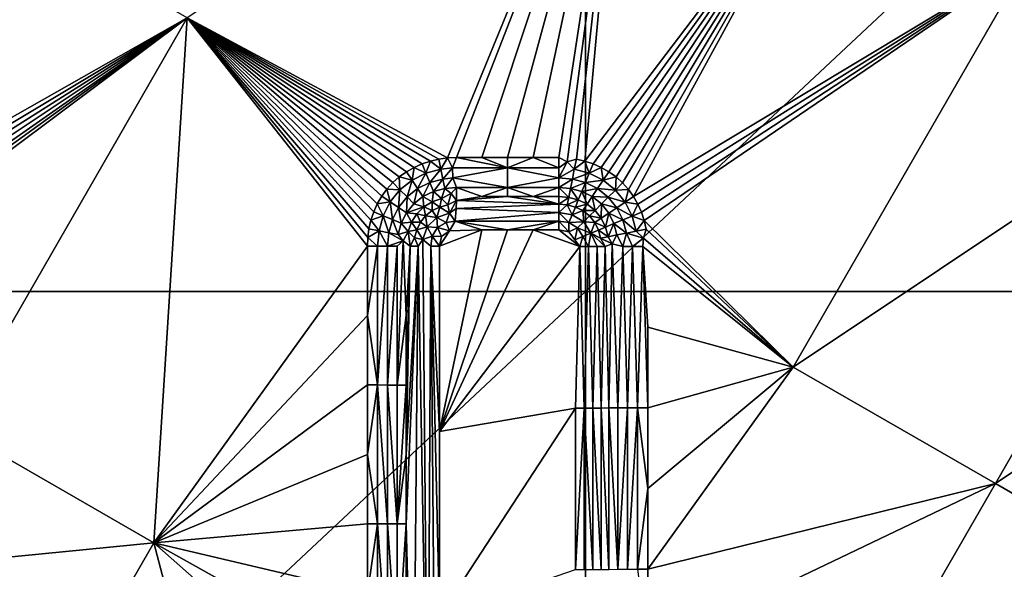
# Model space of a CAD drawing. Header units: inches. Extents: x -23.7 to 23.7, y -7.1 to 20.5.
# Tile 68 of 71: x 14 to 17.7, y 12.3 to 14.4. Entities that reach past the tile are written whole.
import ezdxf

# ---------------------------------------------------------------- set-up
doc = ezdxf.new("R2010")
doc.units = ezdxf.units.IN
doc.layers.get('0').update_dxf_attribs({"true_color": 0xc2ced6})

msp = doc.modelspace()

# ---------------------------------------------------------------- linework, layer by layer
for points in [[(16.1233, 16.7247), (16.1233, 13.3706), (12.5404, 13.3706), (16.1233, 16.7247)], [(16.1233, 13.3706), (16.1233, 16.7247), (19.7063, 16.7247), (16.1233, 13.3706)], [(19.7063, 16.7247), (19.7063, 13.3706), (16.1233, 13.3706), (19.7063, 16.7247)], [(14.6176, 14.4042), (15.602, 13.8748), (16.2712, 15.5081), (14.6176, 14.4042)], [(15.602, 13.8748), (15.6351, 13.8762), (16.2712, 15.5081), (15.602, 13.8748)], [(15.6351, 13.8762), (15.7319, 13.8762), (16.2712, 15.5081), (15.6351, 13.8762)], [(16.2712, 15.5081), (15.7319, 13.8762), (15.8287, 13.8762), (16.2712, 15.5081)], [(16.2712, 15.5081), (15.8287, 13.8762), (15.9255, 13.8762), (16.2712, 15.5081)], [(15.9255, 13.8762), (16.0223, 13.8762), (16.2712, 15.5081), (15.9255, 13.8762)], [(16.0223, 13.8762), (16.0541, 13.8603), (16.2712, 15.5081), (16.0223, 13.8762)], [(16.0541, 13.8603), (16.0885, 13.8704), (16.2712, 15.5081), (16.0541, 13.8603)], [(16.0885, 13.8704), (16.1208, 13.8631), (16.2712, 15.5081), (16.0885, 13.8704)], [(17.035, 15.0684), (16.2712, 15.5081), (16.1208, 13.8631), (17.035, 15.0684)], [(17.035, 15.0684), (16.1208, 13.8631), (16.1524, 13.8527), (17.035, 15.0684)], [(17.035, 15.0684), (16.1524, 13.8527), (16.1827, 13.8392), (17.035, 15.0684)], [(17.035, 15.0684), (16.1827, 13.8392), (16.2116, 13.8226), (17.035, 15.0684)], [(16.2116, 13.8226), (16.2385, 13.8032), (17.035, 15.0684), (16.2116, 13.8226)], [(17.035, 15.0684), (16.2385, 13.8032), (16.2632, 13.781), (17.035, 15.0684)], [(17.035, 15.0684), (16.2632, 13.781), (16.2854, 13.7563), (17.035, 15.0684)], [(16.3049, 13.7294), (17.035, 15.0684), (16.2854, 13.7563), (16.3049, 13.7294)], [(17.799, 14.6285), (17.035, 15.0684), (16.3049, 13.7294), (17.799, 14.6285)], [(14.6176, 14.4042), (13.8543, 14.8439), (13.4268, 13.7293), (14.6176, 14.4042)], [(16.3214, 13.7006), (17.799, 14.6285), (16.3049, 13.7294), (16.3214, 13.7006)], [(16.3214, 13.7006), (16.3349, 13.6702), (17.799, 14.6285), (16.3214, 13.7006)], [(16.3453, 13.6387), (17.799, 14.6285), (16.3349, 13.6702), (16.3453, 13.6387)], [(16.9085, 13.0847), (17.799, 14.6285), (16.3453, 13.6387), (16.9085, 13.0847)], [(18.5631, 14.1886), (17.799, 14.6285), (16.9085, 13.0847), (18.5631, 14.1886)], [(13.4433, 13.7005), (14.6176, 14.4042), (13.4268, 13.7293), (13.4433, 13.7005)], [(13.4569, 13.6701), (14.6176, 14.4042), (13.4433, 13.7005), (13.4569, 13.6701)], [(13.4569, 13.6701), (13.4673, 13.6385), (14.6176, 14.4042), (13.4569, 13.6701)], [(14.6176, 14.4042), (13.4646, 13.5717), (13.4612, 13.5399), (14.6176, 14.4042)], [(14.6176, 14.4042), (13.4612, 13.5399), (13.7279, 12.8609), (14.6176, 14.4042)], [(13.4646, 13.5717), (14.6176, 14.4042), (13.4747, 13.6061), (13.4646, 13.5717)], [(13.4747, 13.6061), (14.6176, 14.4042), (13.4673, 13.6385), (13.4747, 13.6061)], [(14.4912, 12.4211), (14.6176, 14.4042), (13.7279, 12.8609), (14.4912, 12.4211)], [(15.299, 13.5416), (14.6176, 14.4042), (14.4912, 12.4211), (15.299, 13.5416)], [(15.602, 13.8748), (14.6176, 14.4042), (15.5691, 13.8705), (15.602, 13.8748)], [(15.5368, 13.8632), (15.5691, 13.8705), (14.6176, 14.4042), (15.5368, 13.8632)], [(15.5053, 13.8529), (15.5368, 13.8632), (14.6176, 14.4042), (15.5053, 13.8529)], [(15.475, 13.8395), (15.5053, 13.8529), (14.6176, 14.4042), (15.475, 13.8395)], [(15.475, 13.8395), (14.6176, 14.4042), (15.4462, 13.8231), (15.475, 13.8395)], [(15.4192, 13.8038), (15.4462, 13.8231), (14.6176, 14.4042), (15.4192, 13.8038)], [(15.3945, 13.7818), (15.4192, 13.8038), (14.6176, 14.4042), (15.3945, 13.7818)], [(14.6176, 14.4042), (15.3048, 13.6076), (15.3122, 13.6399), (14.6176, 14.4042)], [(14.6176, 14.4042), (15.299, 13.5416), (15.3004, 13.5748), (14.6176, 14.4042)], [(14.6176, 14.4042), (15.3004, 13.5748), (15.3048, 13.6076), (14.6176, 14.4042)], [(15.3723, 13.7572), (15.3945, 13.7818), (14.6176, 14.4042), (15.3723, 13.7572)], [(15.3528, 13.7304), (15.3723, 13.7572), (14.6176, 14.4042), (15.3528, 13.7304)], [(15.3362, 13.7017), (14.6176, 14.4042), (15.3227, 13.6714), (15.3362, 13.7017)], [(14.6176, 14.4042), (15.3362, 13.7017), (15.3528, 13.7304), (14.6176, 14.4042)], [(15.3227, 13.6714), (14.6176, 14.4042), (15.3122, 13.6399), (15.3227, 13.6714)], [(16.9085, 13.0847), (17.6725, 12.6447), (18.5631, 14.1886), (16.9085, 13.0847)], [(19.3274, 13.7486), (18.5631, 14.1886), (17.6725, 12.6447), (19.3274, 13.7486)], [(15.5201, 13.8171), (15.5053, 13.8529), (15.475, 13.8395), (15.5201, 13.8171)], [(15.5201, 13.8171), (15.5368, 13.8632), (15.5053, 13.8529), (15.5201, 13.8171)], [(15.5767, 13.8326), (15.5368, 13.8632), (15.5201, 13.8171), (15.5767, 13.8326)], [(15.5767, 13.8326), (15.5691, 13.8705), (15.5368, 13.8632), (15.5767, 13.8326)], [(15.5767, 13.8326), (15.602, 13.8748), (15.5691, 13.8705), (15.5767, 13.8326)], [(15.602, 13.8748), (15.5767, 13.8326), (15.6205, 13.8373), (15.602, 13.8748)], [(15.6205, 13.8373), (15.6351, 13.8762), (15.602, 13.8748), (15.6205, 13.8373)], [(15.6205, 13.8373), (15.8287, 13.8376), (15.6351, 13.8762), (15.6205, 13.8373)], [(15.7319, 13.8762), (15.6351, 13.8762), (15.8287, 13.8376), (15.7319, 13.8762)], [(15.7319, 13.8762), (15.8287, 13.8376), (15.8287, 13.8762), (15.7319, 13.8762)], [(15.8287, 13.8376), (16.0223, 13.8376), (15.9255, 13.8762), (15.8287, 13.8376)], [(15.8287, 13.8376), (15.9255, 13.8762), (15.8287, 13.8762), (15.8287, 13.8376)], [(16.0223, 13.8376), (16.0223, 13.8762), (15.9255, 13.8762), (16.0223, 13.8376)], [(16.0223, 13.8762), (16.0223, 13.8376), (16.0541, 13.8603), (16.0223, 13.8762)], [(16.0809, 13.8325), (16.0541, 13.8603), (16.0223, 13.7997), (16.0809, 13.8325)], [(16.0541, 13.8603), (16.0223, 13.8376), (16.0223, 13.7997), (16.0541, 13.8603)], [(16.0885, 13.8704), (16.0541, 13.8603), (16.0809, 13.8325), (16.0885, 13.8704)], [(16.0809, 13.8325), (16.1208, 13.8631), (16.0885, 13.8704), (16.0809, 13.8325)], [(16.1208, 13.8631), (16.0809, 13.8325), (16.1376, 13.8169), (16.1208, 13.8631)], [(16.1376, 13.8169), (16.1524, 13.8527), (16.1208, 13.8631), (16.1376, 13.8169)], [(16.1376, 13.8169), (16.1827, 13.8392), (16.1524, 13.8527), (16.1376, 13.8169)], [(15.4676, 13.791), (15.4462, 13.8231), (15.4192, 13.8038), (15.4676, 13.791)], [(15.4676, 13.791), (15.475, 13.8395), (15.4462, 13.8231), (15.4676, 13.791)], [(15.5201, 13.8171), (15.475, 13.8395), (15.4676, 13.791), (15.5201, 13.8171)], [(15.5201, 13.8171), (15.4676, 13.791), (15.4886, 13.7594), (15.5201, 13.8171)], [(15.4886, 13.7594), (15.5346, 13.7821), (15.5201, 13.8171), (15.4886, 13.7594)], [(15.5767, 13.8326), (15.5201, 13.8171), (15.5346, 13.7821), (15.5767, 13.8326)], [(15.5346, 13.7821), (15.584, 13.7954), (15.5767, 13.8326), (15.5346, 13.7821)], [(15.6205, 13.8373), (15.5767, 13.8326), (15.584, 13.7954), (15.6205, 13.8373)], [(15.584, 13.7954), (15.6223, 13.7995), (15.6205, 13.8373), (15.584, 13.7954)], [(15.6205, 13.8373), (15.6223, 13.7995), (15.8287, 13.8376), (15.6205, 13.8373)], [(15.8287, 13.8376), (15.6223, 13.7995), (15.8287, 13.7633), (15.8287, 13.8376)], [(15.8287, 13.8376), (15.8287, 13.7633), (16.0223, 13.7997), (15.8287, 13.8376)], [(16.0223, 13.7997), (16.0223, 13.8376), (15.8287, 13.8376), (16.0223, 13.7997)], [(16.0223, 13.7997), (16.0735, 13.7954), (16.0809, 13.8325), (16.0223, 13.7997)], [(16.1376, 13.8169), (16.0809, 13.8325), (16.0735, 13.7954), (16.1376, 13.8169)], [(16.0735, 13.7954), (16.1231, 13.7819), (16.1376, 13.8169), (16.0735, 13.7954)], [(16.1901, 13.7905), (16.1376, 13.8169), (16.1231, 13.7819), (16.1901, 13.7905)], [(16.1827, 13.8392), (16.1376, 13.8169), (16.1901, 13.7905), (16.1827, 13.8392)], [(16.1901, 13.7905), (16.2116, 13.8226), (16.1827, 13.8392), (16.1901, 13.7905)], [(16.1901, 13.7905), (16.2385, 13.8032), (16.2116, 13.8226), (16.1901, 13.7905)], [(15.4218, 13.7544), (15.3945, 13.7818), (15.3723, 13.7572), (15.4218, 13.7544)], [(15.3945, 13.7818), (15.4218, 13.7544), (15.4192, 13.8038), (15.3945, 13.7818)], [(15.4218, 13.7544), (15.4676, 13.791), (15.4192, 13.8038), (15.4218, 13.7544)], [(15.4676, 13.791), (15.4218, 13.7544), (15.4485, 13.7276), (15.4676, 13.791)], [(15.4485, 13.7276), (15.4886, 13.7594), (15.4676, 13.791), (15.4485, 13.7276)], [(15.5346, 13.7821), (15.4886, 13.7594), (15.5088, 13.7291), (15.5346, 13.7821)], [(15.5088, 13.7291), (15.5484, 13.7484), (15.5346, 13.7821), (15.5088, 13.7291)], [(15.584, 13.7954), (15.5346, 13.7821), (15.5484, 13.7484), (15.584, 13.7954)], [(15.5484, 13.7484), (15.5911, 13.7597), (15.584, 13.7954), (15.5484, 13.7484)], [(15.6223, 13.7995), (15.584, 13.7954), (15.5911, 13.7597), (15.6223, 13.7995)], [(15.5911, 13.7597), (15.6351, 13.7633), (15.6223, 13.7995), (15.5911, 13.7597)], [(15.6223, 13.7995), (15.6351, 13.7633), (15.8287, 13.7633), (15.6223, 13.7995)], [(16.0223, 13.7997), (15.8287, 13.7633), (16.0223, 13.7633), (16.0223, 13.7997)], [(16.0735, 13.7954), (16.0223, 13.7997), (16.0223, 13.7633), (16.0735, 13.7954)], [(16.0223, 13.7633), (16.0664, 13.7597), (16.0735, 13.7954), (16.0223, 13.7633)], [(16.1231, 13.7819), (16.0735, 13.7954), (16.0664, 13.7597), (16.1231, 13.7819)], [(16.0664, 13.7597), (16.1091, 13.7482), (16.1231, 13.7819), (16.0664, 13.7597)], [(16.1691, 13.759), (16.1231, 13.7819), (16.1091, 13.7482), (16.1691, 13.759)], [(16.1231, 13.7819), (16.1691, 13.759), (16.1901, 13.7905), (16.1231, 13.7819)], [(16.2359, 13.7537), (16.1901, 13.7905), (16.1691, 13.759), (16.2359, 13.7537)], [(16.2385, 13.8032), (16.1901, 13.7905), (16.2359, 13.7537), (16.2385, 13.8032)], [(16.2359, 13.7537), (16.2632, 13.781), (16.2385, 13.8032), (16.2359, 13.7537)], [(16.2854, 13.7563), (16.2632, 13.781), (16.2359, 13.7537), (16.2854, 13.7563)], [(15.3849, 13.7089), (15.3723, 13.7572), (15.3528, 13.7304), (15.3849, 13.7089)], [(15.4218, 13.7544), (15.3723, 13.7572), (15.3849, 13.7089), (15.4218, 13.7544)], [(15.4218, 13.7544), (15.3849, 13.7089), (15.4163, 13.6878), (15.4218, 13.7544)], [(15.4163, 13.6878), (15.4485, 13.7276), (15.4218, 13.7544), (15.4163, 13.6878)], [(15.4886, 13.7594), (15.4485, 13.7276), (15.4741, 13.7018), (15.4886, 13.7594)], [(15.4741, 13.7018), (15.5088, 13.7291), (15.4886, 13.7594), (15.4741, 13.7018)], [(15.5088, 13.7291), (15.5441, 13.7095), (15.5484, 13.7484), (15.5088, 13.7291)], [(15.5484, 13.7484), (15.5441, 13.7095), (15.5793, 13.7222), (15.5484, 13.7484)], [(15.5484, 13.7484), (15.5793, 13.7222), (15.5911, 13.7597), (15.5484, 13.7484)], [(15.5793, 13.7222), (15.6151, 13.7409), (15.5911, 13.7597), (15.5793, 13.7222)], [(15.5793, 13.7222), (15.6033, 13.6973), (15.6151, 13.7409), (15.5793, 13.7222)], [(15.5911, 13.7597), (15.6151, 13.7409), (15.6351, 13.7633), (15.5911, 13.7597)], [(15.6151, 13.7409), (15.6033, 13.6973), (15.635, 13.7147), (15.6151, 13.7409)], [(15.6151, 13.7409), (15.635, 13.7147), (15.6351, 13.7633), (15.6151, 13.7409)], [(15.6351, 13.7633), (15.635, 13.7147), (15.7318, 13.7291), (15.6351, 13.7633)], [(15.7318, 13.7291), (15.8287, 13.7633), (15.6351, 13.7633), (15.7318, 13.7291)], [(15.8287, 13.7633), (15.7318, 13.7291), (15.8286, 13.7291), (15.8287, 13.7633)], [(15.8287, 13.7633), (15.8286, 13.7291), (15.9254, 13.7291), (15.8287, 13.7633)], [(16.0223, 13.7633), (15.8287, 13.7633), (15.9254, 13.7291), (16.0223, 13.7633)], [(15.9254, 13.7291), (16.0222, 13.7291), (16.0223, 13.7633), (15.9254, 13.7291)], [(16.0223, 13.7633), (16.0222, 13.7291), (16.0597, 13.7261), (16.0223, 13.7633)], [(16.0223, 13.7633), (16.0597, 13.7261), (16.0664, 13.7597), (16.0223, 13.7633)], [(16.0597, 13.7261), (16.096, 13.7166), (16.0664, 13.7597), (16.0597, 13.7261)], [(16.096, 13.7166), (16.1091, 13.7482), (16.0664, 13.7597), (16.096, 13.7166)], [(16.1298, 13.7003), (16.1091, 13.7482), (16.096, 13.7166), (16.1298, 13.7003)], [(16.1091, 13.7482), (16.1488, 13.7287), (16.1691, 13.759), (16.1091, 13.7482)], [(16.1298, 13.7003), (16.1488, 13.7287), (16.1091, 13.7482), (16.1298, 13.7003)], [(16.2092, 13.7269), (16.1691, 13.759), (16.1488, 13.7287), (16.2092, 13.7269)], [(16.1691, 13.759), (16.2092, 13.7269), (16.2359, 13.7537), (16.1691, 13.759)], [(16.2728, 13.7079), (16.2359, 13.7537), (16.2092, 13.7269), (16.2728, 13.7079)], [(16.2854, 13.7563), (16.2359, 13.7537), (16.2728, 13.7079), (16.2854, 13.7563)], [(16.2728, 13.7079), (16.3049, 13.7294), (16.2854, 13.7563), (16.2728, 13.7079)], [(17.6725, 12.6447), (18.4367, 12.2046), (19.3274, 13.7486), (17.6725, 12.6447)], [(15.3583, 13.6566), (15.3362, 13.7017), (15.3227, 13.6714), (15.3583, 13.6566)], [(15.3849, 13.7089), (15.3528, 13.7304), (15.3362, 13.7017), (15.3849, 13.7089)], [(15.3849, 13.7089), (15.3362, 13.7017), (15.3583, 13.6566), (15.3849, 13.7089)], [(15.3849, 13.7089), (15.3583, 13.6566), (15.3933, 13.642), (15.3849, 13.7089)], [(15.3933, 13.642), (15.4163, 13.6878), (15.3849, 13.7089), (15.3933, 13.642)], [(15.4485, 13.7276), (15.4163, 13.6878), (15.4464, 13.6675), (15.4485, 13.7276)], [(15.4464, 13.6675), (15.4741, 13.7018), (15.4485, 13.7276), (15.4464, 13.6675)], [(15.5122, 13.6899), (15.4741, 13.7018), (15.4464, 13.6675), (15.5122, 13.6899)], [(15.4741, 13.7018), (15.5122, 13.6899), (15.5088, 13.7291), (15.4741, 13.7018)], [(15.5122, 13.6899), (15.5441, 13.7095), (15.5088, 13.7291), (15.5122, 13.6899)], [(15.5441, 13.7095), (15.5122, 13.6899), (15.5438, 13.6762), (15.5441, 13.7095)], [(15.5438, 13.6762), (15.5725, 13.6896), (15.5441, 13.7095), (15.5438, 13.6762)], [(15.5725, 13.6896), (15.5793, 13.7222), (15.5441, 13.7095), (15.5725, 13.6896)], [(15.5793, 13.7222), (15.5725, 13.6896), (15.6033, 13.6973), (15.5793, 13.7222)], [(15.6033, 13.6973), (15.5725, 13.6896), (15.6093, 13.6667), (15.6033, 13.6973)], [(15.635, 13.7147), (15.6033, 13.6973), (15.6093, 13.6667), (15.635, 13.7147)], [(15.6093, 13.6667), (15.6349, 13.6844), (15.635, 13.7147), (15.6093, 13.6667)], [(16.0221, 13.6998), (15.635, 13.7147), (15.6349, 13.6844), (16.0221, 13.6998)], [(16.0221, 13.6998), (15.6349, 13.6844), (16.0221, 13.6686), (16.0221, 13.6998)], [(15.635, 13.7147), (15.8286, 13.7291), (15.7318, 13.7291), (15.635, 13.7147)], [(16.0221, 13.6998), (15.8286, 13.7291), (15.635, 13.7147), (16.0221, 13.6998)], [(15.8286, 13.7291), (16.0221, 13.6998), (15.9254, 13.7291), (15.8286, 13.7291)], [(16.0221, 13.6998), (16.0222, 13.7291), (15.9254, 13.7291), (16.0221, 13.6998)], [(16.0597, 13.7261), (16.0222, 13.7291), (16.0221, 13.6998), (16.0597, 13.7261)], [(16.0221, 13.6998), (16.0539, 13.6973), (16.0597, 13.7261), (16.0221, 13.6998)], [(16.0539, 13.6973), (16.0221, 13.6998), (16.0221, 13.6686), (16.0539, 13.6973)], [(16.0539, 13.6973), (16.0221, 13.6686), (16.0727, 13.6606), (16.0539, 13.6973)], [(16.0539, 13.6973), (16.096, 13.7166), (16.0597, 13.7261), (16.0539, 13.6973)], [(16.0539, 13.6973), (16.0847, 13.6895), (16.096, 13.7166), (16.0539, 13.6973)], [(16.0847, 13.6895), (16.0539, 13.6973), (16.0727, 13.6606), (16.0847, 13.6895)], [(16.096, 13.7166), (16.0847, 13.6895), (16.1298, 13.7003), (16.096, 13.7166)], [(16.1135, 13.6759), (16.1298, 13.7003), (16.0847, 13.6895), (16.1135, 13.6759)], [(16.1298, 13.7003), (16.1135, 13.6759), (16.1592, 13.677), (16.1298, 13.7003)], [(16.1592, 13.677), (16.1488, 13.7287), (16.1298, 13.7003), (16.1592, 13.677)], [(16.1488, 13.7287), (16.1834, 13.7012), (16.2092, 13.7269), (16.1488, 13.7287)], [(16.1834, 13.7012), (16.1488, 13.7287), (16.1592, 13.677), (16.1834, 13.7012)], [(16.1592, 13.677), (16.1825, 13.6476), (16.1834, 13.7012), (16.1592, 13.677)], [(16.1834, 13.7012), (16.1825, 13.6476), (16.211, 13.6666), (16.1834, 13.7012)], [(16.2413, 13.6869), (16.2092, 13.7269), (16.1834, 13.7012), (16.2413, 13.6869)], [(16.1834, 13.7012), (16.211, 13.6666), (16.2413, 13.6869), (16.1834, 13.7012)], [(16.2092, 13.7269), (16.2413, 13.6869), (16.2728, 13.7079), (16.2092, 13.7269)], [(16.2992, 13.6554), (16.2728, 13.7079), (16.2413, 13.6869), (16.2992, 13.6554)], [(16.2728, 13.7079), (16.3214, 13.7006), (16.3049, 13.7294), (16.2728, 13.7079)], [(16.3214, 13.7006), (16.2728, 13.7079), (16.2992, 13.6554), (16.3214, 13.7006)], [(16.2992, 13.6554), (16.3349, 13.6702), (16.3214, 13.7006), (16.2992, 13.6554)], [(15.3583, 13.6566), (15.3227, 13.6714), (15.3122, 13.6399), (15.3583, 13.6566)], [(15.4163, 13.6878), (15.3933, 13.642), (15.4268, 13.628), (15.4163, 13.6878)], [(15.4268, 13.628), (15.4464, 13.6675), (15.4163, 13.6878), (15.4268, 13.628)], [(15.4656, 13.6321), (15.4464, 13.6675), (15.4268, 13.628), (15.4656, 13.6321)], [(15.4464, 13.6675), (15.4856, 13.6637), (15.5122, 13.6899), (15.4464, 13.6675)], [(15.4656, 13.6321), (15.4856, 13.6637), (15.4464, 13.6675), (15.4656, 13.6321)], [(15.4656, 13.6321), (15.4989, 13.6321), (15.4856, 13.6637), (15.4656, 13.6321)], [(15.5122, 13.6899), (15.4856, 13.6637), (15.5187, 13.6569), (15.5122, 13.6899)], [(15.5187, 13.6569), (15.4856, 13.6637), (15.4989, 13.6321), (15.5187, 13.6569)], [(15.5122, 13.6899), (15.5187, 13.6569), (15.5438, 13.6762), (15.5122, 13.6899)], [(15.5438, 13.6762), (15.5187, 13.6569), (15.5611, 13.6502), (15.5438, 13.6762)], [(15.5725, 13.6896), (15.5438, 13.6762), (15.5611, 13.6502), (15.5725, 13.6896)], [(15.5611, 13.6502), (15.6093, 13.6667), (15.5725, 13.6896), (15.5611, 13.6502)], [(15.6093, 13.6667), (15.5611, 13.6502), (15.5968, 13.6306), (15.6093, 13.6667)], [(15.6093, 13.6667), (15.5968, 13.6306), (15.63, 13.636), (15.6093, 13.6667)], [(15.6349, 13.6844), (15.6093, 13.6667), (15.63, 13.636), (15.6349, 13.6844)], [(15.63, 13.636), (16.0221, 13.6686), (15.6349, 13.6844), (15.63, 13.636)], [(16.0221, 13.6686), (15.63, 13.636), (16.022, 13.6361), (16.0221, 13.6686)], [(16.0221, 13.6686), (16.022, 13.6361), (16.0603, 13.6305), (16.0221, 13.6686)], [(16.0727, 13.6606), (16.0221, 13.6686), (16.0603, 13.6305), (16.0727, 13.6606)], [(16.1164, 13.6341), (16.0727, 13.6606), (16.0603, 13.6305), (16.1164, 13.6341)], [(16.1135, 13.6759), (16.0847, 13.6895), (16.0727, 13.6606), (16.1135, 13.6759)], [(16.0727, 13.6606), (16.1164, 13.6341), (16.1135, 13.6759), (16.0727, 13.6606)], [(16.1592, 13.677), (16.1135, 13.6759), (16.1385, 13.6562), (16.1592, 13.677)], [(16.1385, 13.6562), (16.1135, 13.6759), (16.1164, 13.6341), (16.1385, 13.6562)], [(16.1825, 13.6476), (16.1592, 13.677), (16.1385, 13.6562), (16.1825, 13.6476)], [(16.211, 13.6666), (16.1825, 13.6476), (16.1989, 13.6138), (16.211, 13.6666)], [(16.1989, 13.6138), (16.2305, 13.6269), (16.211, 13.6666), (16.1989, 13.6138)], [(16.2642, 13.6409), (16.2413, 13.6869), (16.211, 13.6666), (16.2642, 13.6409)], [(16.211, 13.6666), (16.2305, 13.6269), (16.2642, 13.6409), (16.211, 13.6666)], [(16.2413, 13.6869), (16.2642, 13.6409), (16.2992, 13.6554), (16.2413, 13.6869)], [(16.2992, 13.6554), (16.3453, 13.6387), (16.3349, 13.6702), (16.2992, 13.6554)], [(15.3427, 13.6001), (15.3122, 13.6399), (15.3048, 13.6076), (15.3427, 13.6001)], [(15.3583, 13.6566), (15.3122, 13.6399), (15.3427, 13.6001), (15.3583, 13.6566)], [(15.3583, 13.6566), (15.3427, 13.6001), (15.3798, 13.5926), (15.3583, 13.6566)], [(15.3798, 13.5926), (15.3933, 13.642), (15.3583, 13.6566), (15.3798, 13.5926)], [(15.3933, 13.642), (15.3798, 13.5926), (15.4153, 13.5854), (15.3933, 13.642)], [(15.4153, 13.5854), (15.4268, 13.628), (15.3933, 13.642), (15.4153, 13.5854)], [(15.4526, 13.597), (15.4268, 13.628), (15.4153, 13.5854), (15.4526, 13.597)], [(15.4526, 13.597), (15.4656, 13.6321), (15.4268, 13.628), (15.4526, 13.597)], [(15.4656, 13.6321), (15.4526, 13.597), (15.4852, 13.6036), (15.4656, 13.6321)], [(15.4656, 13.6321), (15.4852, 13.6036), (15.4989, 13.6321), (15.4656, 13.6321)], [(15.4989, 13.6321), (15.4852, 13.6036), (15.5248, 13.6147), (15.4989, 13.6321)], [(15.5187, 13.6569), (15.4989, 13.6321), (15.5248, 13.6147), (15.5187, 13.6569)], [(15.5248, 13.6147), (15.5611, 13.6502), (15.5187, 13.6569), (15.5248, 13.6147)], [(15.5611, 13.6502), (15.5248, 13.6147), (15.5636, 13.6118), (15.5611, 13.6502)], [(15.5611, 13.6502), (15.5636, 13.6118), (15.5968, 13.6306), (15.5611, 13.6502)], [(15.5636, 13.6118), (15.6095, 13.6), (15.5968, 13.6306), (15.5636, 13.6118)], [(15.6095, 13.6), (15.63, 13.636), (15.5968, 13.6306), (15.6095, 13.6)], [(15.6095, 13.6), (15.7316, 13.603), (15.63, 13.636), (15.6095, 13.6)], [(15.8284, 13.603), (16.022, 13.6361), (15.63, 13.636), (15.8284, 13.603)], [(15.8284, 13.603), (15.63, 13.636), (15.7316, 13.603), (15.8284, 13.603)], [(16.022, 13.6361), (15.8284, 13.603), (15.9252, 13.603), (16.022, 13.6361)], [(16.022, 13.6361), (15.9252, 13.603), (16.022, 13.603), (16.022, 13.6361)], [(16.022, 13.6361), (16.022, 13.603), (16.0596, 13.5953), (16.022, 13.6361)], [(16.0603, 13.6305), (16.022, 13.6361), (16.0596, 13.5953), (16.0603, 13.6305)], [(16.0596, 13.5953), (16.0934, 13.6111), (16.0603, 13.6305), (16.0596, 13.5953)], [(16.0603, 13.6305), (16.0934, 13.6111), (16.1164, 13.6341), (16.0603, 13.6305)], [(16.1429, 13.5905), (16.1164, 13.6341), (16.0934, 13.6111), (16.1429, 13.5905)], [(16.1581, 13.6312), (16.1385, 13.6562), (16.1164, 13.6341), (16.1581, 13.6312)], [(16.1164, 13.6341), (16.1429, 13.5905), (16.1581, 13.6312), (16.1164, 13.6341)], [(16.1385, 13.6562), (16.1581, 13.6312), (16.1825, 13.6476), (16.1385, 13.6562)], [(16.1718, 13.6025), (16.1581, 13.6312), (16.1429, 13.5905), (16.1718, 13.6025)], [(16.1581, 13.6312), (16.1989, 13.6138), (16.1825, 13.6476), (16.1581, 13.6312)], [(16.1989, 13.6138), (16.1581, 13.6312), (16.1718, 13.6025), (16.1989, 13.6138)], [(16.1989, 13.6138), (16.2084, 13.5774), (16.2305, 13.6269), (16.1989, 13.6138)], [(16.2084, 13.5774), (16.2419, 13.5842), (16.2305, 13.6269), (16.2084, 13.5774)], [(16.2777, 13.5913), (16.2642, 13.6409), (16.2305, 13.6269), (16.2777, 13.5913)], [(16.2305, 13.6269), (16.2419, 13.5842), (16.2777, 13.5913), (16.2305, 13.6269)], [(16.3148, 13.5987), (16.2992, 13.6554), (16.2642, 13.6409), (16.3148, 13.5987)], [(16.2642, 13.6409), (16.2777, 13.5913), (16.3148, 13.5987), (16.2642, 13.6409)], [(16.3453, 13.6387), (16.2992, 13.6554), (16.3148, 13.5987), (16.3453, 13.6387)], [(16.3148, 13.5987), (16.3527, 13.6063), (16.3453, 13.6387), (16.3148, 13.5987)], [(16.3527, 13.6063), (16.9085, 13.0847), (16.3453, 13.6387), (16.3527, 13.6063)], [(15.3004, 13.5748), (15.3427, 13.6001), (15.3048, 13.6076), (15.3004, 13.5748)], [(15.3004, 13.5748), (15.3376, 13.5416), (15.3427, 13.6001), (15.3004, 13.5748)], [(15.3427, 13.6001), (15.3376, 13.5416), (15.3754, 13.5415), (15.3427, 13.6001)], [(15.3754, 13.5415), (15.3798, 13.5926), (15.3427, 13.6001), (15.3754, 13.5415)], [(15.3798, 13.5926), (15.3754, 13.5415), (15.434, 13.5613), (15.3798, 13.5926)], [(15.3798, 13.5926), (15.434, 13.5613), (15.4153, 13.5854), (15.3798, 13.5926)], [(15.4526, 13.597), (15.4153, 13.5854), (15.434, 13.5613), (15.4526, 13.597)], [(15.4526, 13.597), (15.434, 13.5613), (15.4599, 13.5412), (15.4526, 13.597)], [(15.4852, 13.6036), (15.4526, 13.597), (15.4773, 13.5728), (15.4852, 13.6036)], [(15.4526, 13.597), (15.4599, 13.5412), (15.4773, 13.5728), (15.4526, 13.597)], [(15.4852, 13.6036), (15.4773, 13.5728), (15.5078, 13.5667), (15.4852, 13.6036)], [(15.5078, 13.5667), (15.5248, 13.6147), (15.4852, 13.6036), (15.5078, 13.5667)], [(15.5248, 13.6147), (15.5078, 13.5667), (15.5439, 13.5791), (15.5248, 13.6147)], [(15.5248, 13.6147), (15.5439, 13.5791), (15.5636, 13.6118), (15.5248, 13.6147)], [(15.5793, 13.5782), (15.5636, 13.6118), (15.5439, 13.5791), (15.5793, 13.5782)], [(15.6095, 13.6), (15.5636, 13.6118), (15.5793, 13.5782), (15.6095, 13.6)], [(15.8284, 13.603), (15.5713, 12.8418), (15.9252, 13.603), (15.8284, 13.603)], [(15.8284, 13.603), (15.7316, 13.603), (15.5713, 12.8418), (15.8284, 13.603)], [(15.7316, 13.603), (15.6095, 13.6), (15.5713, 13.5411), (15.7316, 13.603)], [(15.5713, 13.5411), (15.5713, 12.8418), (15.7316, 13.603), (15.5713, 13.5411)], [(16.1019, 13.5398), (15.9252, 13.603), (15.5713, 12.8418), (16.1019, 13.5398)], [(15.5793, 13.5782), (15.5713, 13.5411), (15.6095, 13.6), (15.5793, 13.5782)], [(16.1019, 13.5398), (16.022, 13.603), (15.9252, 13.603), (16.1019, 13.5398)], [(16.0596, 13.5953), (16.022, 13.603), (16.1019, 13.5398), (16.0596, 13.5953)], [(16.0822, 13.5653), (16.0934, 13.6111), (16.0596, 13.5953), (16.0822, 13.5653)], [(16.0822, 13.5653), (16.0596, 13.5953), (16.1019, 13.5398), (16.0822, 13.5653)], [(16.0822, 13.5653), (16.1128, 13.578), (16.0934, 13.6111), (16.0822, 13.5653)], [(16.0934, 13.6111), (16.1128, 13.578), (16.1429, 13.5905), (16.0934, 13.6111)], [(16.1429, 13.5905), (16.1128, 13.578), (16.1348, 13.5398), (16.1429, 13.5905)], [(16.1667, 13.5399), (16.1429, 13.5905), (16.1348, 13.5398), (16.1667, 13.5399)], [(16.1797, 13.5717), (16.1718, 13.6025), (16.1429, 13.5905), (16.1797, 13.5717)], [(16.1971, 13.5399), (16.1797, 13.5717), (16.1429, 13.5905), (16.1971, 13.5399)], [(16.1429, 13.5905), (16.1667, 13.5399), (16.1971, 13.5399), (16.1429, 13.5905)], [(16.1718, 13.6025), (16.2084, 13.5774), (16.1989, 13.6138), (16.1718, 13.6025)], [(16.1718, 13.6025), (16.1797, 13.5717), (16.2084, 13.5774), (16.1718, 13.6025)], [(16.2084, 13.5774), (16.2238, 13.55), (16.2419, 13.5842), (16.2084, 13.5774)], [(16.2238, 13.55), (16.2636, 13.5401), (16.2419, 13.5842), (16.2238, 13.55)], [(16.2777, 13.5913), (16.2419, 13.5842), (16.2636, 13.5401), (16.2777, 13.5913)], [(16.3008, 13.5401), (16.2777, 13.5913), (16.2636, 13.5401), (16.3008, 13.5401)], [(16.3426, 13.5719), (16.3148, 13.5987), (16.2777, 13.5913), (16.3426, 13.5719)], [(16.3426, 13.5719), (16.2777, 13.5913), (16.3008, 13.5401), (16.3426, 13.5719)], [(16.3148, 13.5987), (16.3426, 13.5719), (16.3527, 13.6063), (16.3148, 13.5987)], [(16.9085, 13.0847), (16.3527, 13.6063), (16.3426, 13.5719), (16.9085, 13.0847)], [(15.3376, 13.5416), (15.3004, 13.5748), (15.299, 13.5416), (15.3376, 13.5416)], [(15.3754, 13.5415), (15.4116, 13.5414), (15.434, 13.5613), (15.3754, 13.5415)], [(15.4116, 13.017), (15.434, 13.5613), (15.4116, 13.5414), (15.4116, 13.017)], [(15.4456, 13.2791), (15.434, 13.5613), (15.4116, 13.017), (15.4456, 13.2791)], [(15.4456, 13.2791), (15.4599, 13.5412), (15.434, 13.5613), (15.4456, 13.2791)], [(15.4901, 13.5412), (15.4773, 13.5728), (15.4599, 13.5412), (15.4901, 13.5412)], [(15.4773, 13.5728), (15.4901, 13.5412), (15.5078, 13.5667), (15.4773, 13.5728)], [(15.5272, 11.4433), (15.5078, 13.5667), (15.4901, 13.5412), (15.5272, 11.4433)], [(15.5078, 13.5667), (15.5383, 13.5411), (15.5439, 13.5791), (15.5078, 13.5667)], [(15.5272, 11.4433), (15.5383, 13.5411), (15.5078, 13.5667), (15.5272, 11.4433)], [(15.5713, 13.5411), (15.5439, 13.5791), (15.5383, 13.5411), (15.5713, 13.5411)], [(15.5439, 13.5791), (15.5713, 13.5411), (15.5793, 13.5782), (15.5439, 13.5791)], [(16.1128, 13.578), (16.0822, 13.5653), (16.1019, 13.5398), (16.1128, 13.578)], [(16.1019, 13.5398), (16.1348, 13.5398), (16.1128, 13.578), (16.1019, 13.5398)], [(16.1797, 13.5717), (16.2238, 13.55), (16.2084, 13.5774), (16.1797, 13.5717)], [(16.1971, 13.5399), (16.2238, 13.55), (16.1797, 13.5717), (16.1971, 13.5399)], [(16.2114, 12.9303), (16.2238, 13.55), (16.1971, 13.5399), (16.2114, 12.9303)], [(16.2114, 12.9303), (16.2456, 12.9304), (16.2238, 13.55), (16.2114, 12.9303)], [(16.2238, 13.55), (16.2456, 12.9304), (16.2636, 13.5401), (16.2238, 13.55)], [(16.3008, 13.5401), (16.3392, 13.5402), (16.3426, 13.5719), (16.3008, 13.5401)], [(16.3426, 13.5719), (16.3392, 13.5402), (16.9085, 13.0847), (16.3426, 13.5719)], [(15.299, 13.2794), (15.299, 13.5416), (14.4912, 12.4211), (15.299, 13.2794)], [(15.3376, 13.5416), (15.299, 13.5416), (15.299, 13.2794), (15.3376, 13.5416)], [(15.299, 13.2794), (15.3376, 13.0172), (15.3376, 13.5416), (15.299, 13.2794)], [(15.3376, 13.5416), (15.3376, 13.0172), (15.3754, 13.5415), (15.3376, 13.5416)], [(15.3754, 13.0171), (15.3754, 13.5415), (15.3376, 13.0172), (15.3754, 13.0171)], [(15.3754, 13.5415), (15.3754, 13.0171), (15.4116, 13.5414), (15.3754, 13.5415)], [(15.4116, 13.5414), (15.3754, 13.0171), (15.4116, 13.017), (15.4116, 13.5414)], [(15.4599, 13.5412), (15.4456, 13.0168), (15.4456, 12.7546), (15.4599, 13.5412)], [(15.4901, 13.5412), (15.4456, 12.7546), (15.4456, 12.4924), (15.4901, 13.5412)], [(15.4599, 13.5412), (15.4456, 12.7546), (15.4901, 13.5412), (15.4599, 13.5412)], [(15.4456, 13.2791), (15.4456, 13.0168), (15.4599, 13.5412), (15.4456, 13.2791)], [(15.4713, 11.4434), (15.4901, 13.5412), (15.4456, 12.4924), (15.4713, 11.4434)], [(15.4901, 13.5412), (15.4713, 11.4434), (15.5272, 11.4433), (15.4901, 13.5412)], [(15.5564, 11.4203), (15.5383, 13.5411), (15.5272, 11.4433), (15.5564, 11.4203)], [(15.5383, 13.5411), (15.5564, 11.4203), (15.5712, 12.1426), (15.5383, 13.5411)], [(15.5712, 12.1426), (15.5713, 12.8418), (15.5383, 13.5411), (15.5712, 12.1426)], [(15.5713, 12.8418), (15.5713, 13.5411), (15.5383, 13.5411), (15.5713, 12.8418)], [(15.5713, 12.8418), (16.0853, 12.93), (16.1019, 13.5398), (15.5713, 12.8418)], [(16.1184, 12.93), (16.1019, 13.5398), (16.0853, 12.93), (16.1184, 12.93)], [(16.1019, 13.5398), (16.1184, 12.93), (16.1348, 13.5398), (16.1019, 13.5398)], [(16.1509, 12.9301), (16.1348, 13.5398), (16.1184, 12.93), (16.1509, 12.9301)], [(16.1667, 13.5399), (16.1348, 13.5398), (16.1509, 12.9301), (16.1667, 13.5399)], [(16.1821, 12.9301), (16.1667, 13.5399), (16.1509, 12.9301), (16.1821, 12.9301)], [(16.1821, 12.9301), (16.1971, 13.5399), (16.1667, 13.5399), (16.1821, 12.9301)], [(16.1971, 13.5399), (16.1821, 12.9301), (16.2114, 12.9303), (16.1971, 13.5399)], [(16.2636, 13.5401), (16.2456, 12.9304), (16.282, 12.9304), (16.2636, 13.5401)], [(16.282, 12.9304), (16.3008, 13.5401), (16.2636, 13.5401), (16.282, 12.9304)], [(16.3008, 13.5401), (16.282, 12.9304), (16.3199, 12.9305), (16.3008, 13.5401)], [(16.3392, 13.5402), (16.3008, 13.5401), (16.3199, 12.9305), (16.3392, 13.5402)], [(16.3585, 12.9305), (16.3392, 13.5402), (16.3199, 12.9305), (16.3585, 12.9305)], [(16.9085, 13.0847), (16.3392, 13.5402), (16.3585, 13.2353), (16.9085, 13.0847)], [(16.3392, 13.5402), (16.3585, 12.9305), (16.3585, 13.2353), (16.3392, 13.5402)], [(12.5404, 10.0166), (12.5404, 13.3706), (16.1233, 13.3706), (12.5404, 10.0166)], [(16.1233, 13.3706), (16.1233, 10.0166), (12.5404, 10.0166), (16.1233, 13.3706)], [(16.1233, 10.0166), (16.1233, 13.3706), (19.7063, 13.3706), (16.1233, 10.0166)], [(15.299, 13.0172), (15.299, 13.2794), (14.4912, 12.4211), (15.299, 13.0172)], [(15.299, 13.0172), (15.3376, 13.0172), (15.299, 13.2794), (15.299, 13.0172)], [(15.4456, 13.2791), (15.4116, 13.017), (15.4456, 13.0168), (15.4456, 13.2791)], [(16.3585, 13.2353), (16.3585, 12.9305), (16.9085, 13.0847), (16.3585, 13.2353)], [(16.9085, 13.0847), (16.3585, 12.3208), (17.6725, 12.6447), (16.9085, 13.0847)], [(16.9085, 13.0847), (16.3585, 12.9305), (16.3585, 12.6256), (16.9085, 13.0847)], [(16.3585, 12.3208), (16.9085, 13.0847), (16.3585, 12.6256), (16.3585, 12.3208)], [(15.299, 13.0172), (14.4912, 12.4211), (15.299, 12.755), (15.299, 13.0172)], [(15.3376, 13.0172), (15.299, 13.0172), (15.299, 12.755), (15.3376, 13.0172)], [(15.3376, 13.0172), (15.299, 12.755), (15.3376, 12.4927), (15.3376, 13.0172)], [(15.3754, 12.4926), (15.3754, 13.0171), (15.3376, 13.0172), (15.3754, 12.4926)], [(15.3376, 13.0172), (15.3376, 12.4927), (15.3754, 12.4926), (15.3376, 13.0172)], [(15.4116, 12.4925), (15.4116, 13.017), (15.3754, 13.0171), (15.4116, 12.4925)], [(15.3754, 13.0171), (15.3754, 12.4926), (15.4116, 12.4925), (15.3754, 13.0171)], [(15.4456, 13.0168), (15.4116, 13.017), (15.4116, 12.4925), (15.4456, 13.0168)], [(15.4116, 12.4925), (15.4456, 12.7546), (15.4456, 13.0168), (15.4116, 12.4925)], [(15.5712, 12.1426), (16.0852, 12.3202), (16.0853, 12.93), (15.5712, 12.1426)], [(15.5712, 12.1426), (16.0853, 12.93), (15.5713, 12.8418), (15.5712, 12.1426)], [(16.1184, 12.93), (16.0853, 12.93), (16.0852, 12.3202), (16.1184, 12.93)], [(16.0852, 12.3202), (16.1183, 12.3202), (16.1184, 12.93), (16.0852, 12.3202)], [(16.1184, 12.93), (16.1183, 12.3202), (16.1508, 12.3203), (16.1184, 12.93)], [(16.1508, 12.3203), (16.1509, 12.9301), (16.1184, 12.93), (16.1508, 12.3203)], [(16.1509, 12.9301), (16.1508, 12.3203), (16.182, 12.3204), (16.1509, 12.9301)], [(16.182, 12.3204), (16.1821, 12.9301), (16.1509, 12.9301), (16.182, 12.3204)], [(16.182, 12.3204), (16.2114, 12.3206), (16.1821, 12.9301), (16.182, 12.3204)], [(16.2114, 12.3206), (16.2114, 12.9303), (16.1821, 12.9301), (16.2114, 12.3206)], [(16.2456, 12.3207), (16.2456, 12.9304), (16.2114, 12.9303), (16.2456, 12.3207)], [(16.2114, 12.9303), (16.2114, 12.3206), (16.2456, 12.3207), (16.2114, 12.9303)], [(16.282, 12.9304), (16.2456, 12.9304), (16.2456, 12.3207), (16.282, 12.9304)], [(16.2456, 12.3207), (16.282, 12.3207), (16.282, 12.9304), (16.2456, 12.3207)], [(16.3199, 12.9305), (16.282, 12.9304), (16.282, 12.3207), (16.3199, 12.9305)], [(16.282, 12.3207), (16.3199, 12.3208), (16.3199, 12.9305), (16.282, 12.3207)], [(16.3199, 12.9305), (16.3199, 12.3208), (16.3585, 12.6256), (16.3199, 12.9305)], [(16.3585, 12.6256), (16.3585, 12.9305), (16.3199, 12.9305), (16.3585, 12.6256)], [(13.4805, 12.3207), (14.4912, 12.4211), (13.7279, 12.8609), (13.4805, 12.3207)], [(15.299, 12.755), (14.4912, 12.4211), (15.299, 12.4927), (15.299, 12.755)], [(15.299, 12.755), (15.299, 12.4927), (15.3376, 12.4927), (15.299, 12.755)], [(15.4456, 12.4924), (15.4456, 12.7546), (15.4116, 12.4925), (15.4456, 12.4924)], [(16.3199, 12.3208), (16.3585, 12.3208), (16.3585, 12.6256), (16.3199, 12.3208)], [(16.3585, 12.016), (17.6725, 12.6447), (16.3585, 12.3208), (16.3585, 12.016)], [(16.3585, 12.016), (16.7823, 11.1011), (17.6725, 12.6447), (16.3585, 12.016)], [(18.4367, 12.2046), (17.6725, 12.6447), (16.7823, 11.1011), (18.4367, 12.2046)], [(15.299, 12.2305), (15.299, 12.4927), (14.4912, 12.4211), (15.299, 12.2305)], [(15.3376, 12.4927), (15.299, 12.4927), (15.299, 12.2305), (15.3376, 12.4927)], [(15.299, 12.2305), (15.3376, 11.9683), (15.3376, 12.4927), (15.299, 12.2305)], [(15.3753, 11.9682), (15.3754, 12.4926), (15.3376, 12.4927), (15.3753, 11.9682)], [(15.3376, 12.4927), (15.3376, 11.9683), (15.3753, 11.9682), (15.3376, 12.4927)], [(15.3754, 12.4926), (15.3753, 11.9682), (15.4116, 11.9681), (15.3754, 12.4926)], [(15.4116, 11.9681), (15.4116, 12.4925), (15.3754, 12.4926), (15.4116, 11.9681)], [(15.4456, 12.4924), (15.4116, 12.4925), (15.4116, 11.9681), (15.4456, 12.4924)], [(15.4116, 11.9681), (15.4456, 12.2302), (15.4456, 12.4924), (15.4116, 11.9681)], [(15.4713, 11.4434), (15.4456, 12.4924), (15.4456, 12.2302), (15.4713, 11.4434)], [(14.0464, 11.6495), (14.4912, 12.4211), (13.4805, 12.3207), (14.0464, 11.6495)], [(14.8098, 11.2095), (14.4912, 12.4211), (14.0464, 11.6495), (14.8098, 11.2095)], [(14.4912, 12.4211), (15.299, 11.9683), (15.299, 12.2305), (14.4912, 12.4211)], [(14.4912, 12.4211), (15.299, 11.7061), (15.299, 11.9683), (14.4912, 12.4211)], [(14.4912, 12.4211), (14.8098, 11.2095), (15.299, 11.7061), (14.4912, 12.4211)], [(16.3199, 12.3208), (16.3585, 12.016), (16.3585, 12.3208), (16.3199, 12.3208)]]:
    msp.add_lwpolyline(points)

doc.saveas('drawing.dxf')
